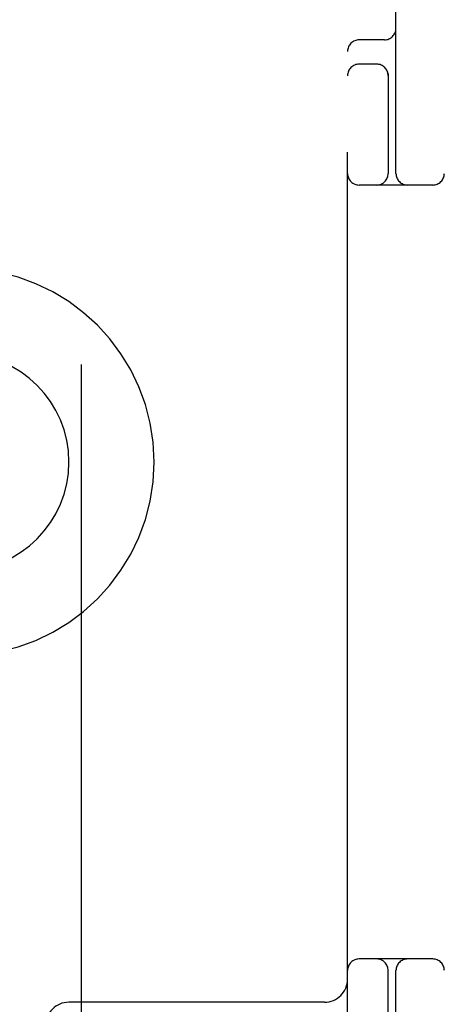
# Model space of a CAD drawing. Header units: inches. Extents: x 0 to 303, y 0 to 196.
# Tile 69 of 100: x 66.248 to 66.796, y 100.215 to 101.487. Entities that reach past the tile are written whole.
import ezdxf

# ---------------------------------------------------------------- set-up
doc = ezdxf.new("R2010")
doc.units = ezdxf.units.IN
doc.header["$LTSCALE"] = 16.67597
doc.header["$MEASUREMENT"] = 0
doc.linetypes.add('HIDDEN', pattern=[0.2, 0.1, -0.1])
doc.layers.add('DEFAULT_2', color=8, linetype='HIDDEN')
doc.layers.add('SLAVE_DOOR_ASSEMBLY', color=7, linetype='CONTINUOUS')

msp = doc.modelspace()

# ---------------------------------------------------------------- linework, layer by layer
at = {"layer": 'DEFAULT_2', "color": 8, "linetype": 'HIDDEN'}
for p, q in [((66.7965, 98.2739), (66.7965, 103.2739)), ((66.6715, 99.6489), (66.6715, 101.8989)), ((66.734, 101.2889), (66.734, 101.8989)), ((66.719, 101.4614), (66.6865, 101.4614)), ((66.709, 101.4301), (66.6865, 101.4301)), ((66.724, 101.4181), (66.724, 101.2889)), ((66.7815, 101.2739), (66.6865, 101.2739)), ((66.7815, 100.2739), (66.6865, 100.2739)), ((66.724, 100.1297), (66.724, 100.2589)), ((66.734, 99.6489), (66.734, 100.2589)), ((66.6415, 100.2179), (66.3115, 100.2179))]:
    msp.add_line(p, q, dxfattribs=at)
for centre, radius, start, end in [((66.719, 101.4764), 0.015, 270, 360), ((66.6865, 101.4464), 0.015, 90, 180), ((66.6865, 101.4151), 0.015, 90, 180), ((66.709, 101.4151), 0.015, 0, 90), ((66.6865, 101.2889), 0.015, 180, 270), ((66.709, 101.2889), 0.015, 270, 360), ((66.749, 101.2889), 0.015, 180, 270), ((66.7815, 101.2889), 0.015, 270, 360), ((66.1715, 100.9159), 0.25, 270, 90), ((66.1715, 100.9159), 0.14, 270, 90), ((66.6865, 100.2589), 0.015, 90, 180), ((66.709, 100.2589), 0.015, 0, 90), ((66.749, 100.2589), 0.015, 90, 180), ((66.7815, 100.2589), 0.015, 0, 90), ((66.6415, 100.2479), 0.03, 270, 360), ((66.3115, 100.1879), 0.03, 90, 180)]:
    msp.add_arc(centre, radius, start, end, dxfattribs=at)
at = {"layer": 'SLAVE_DOOR_ASSEMBLY', "color": 8, "linetype": 'HIDDEN'}
msp.add_line((66.3277, 89.3689), (66.3277, 112.1789), dxfattribs=at)

doc.saveas('drawing.dxf')
